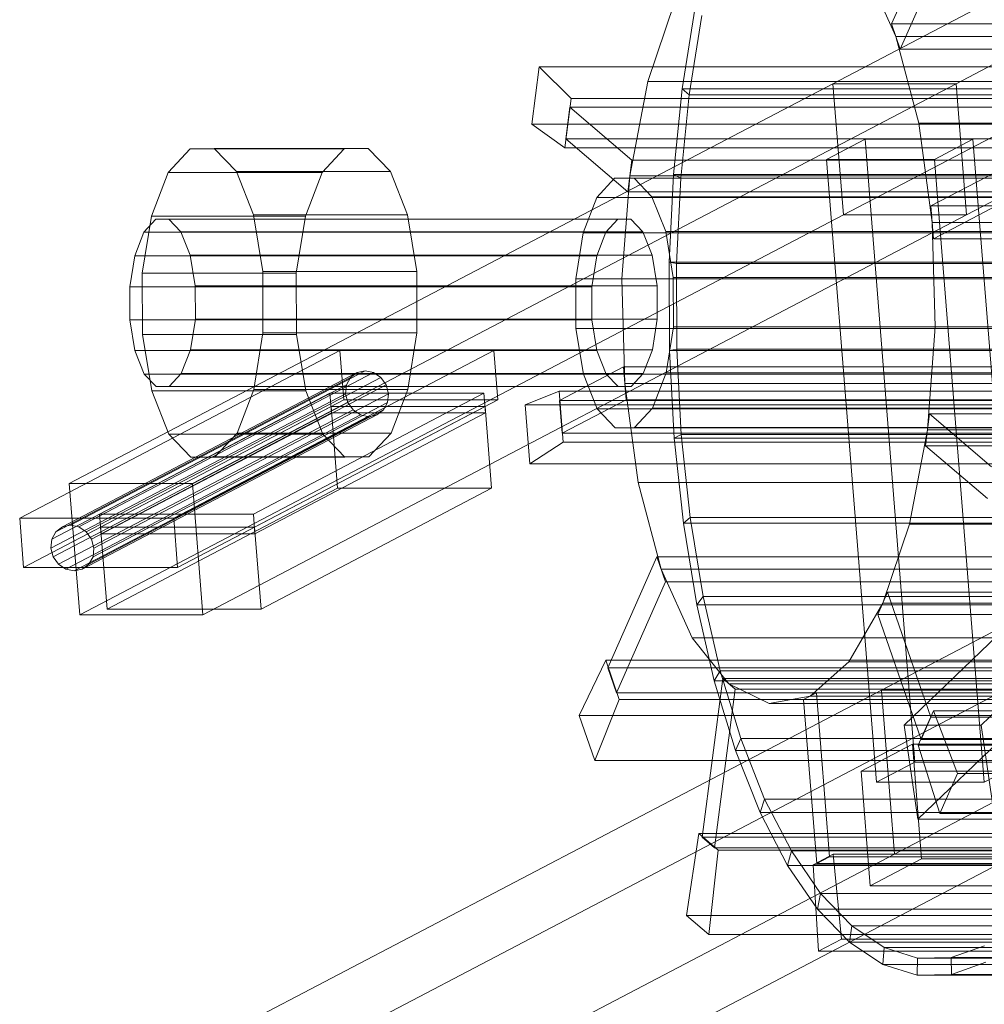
# Model space of a CAD drawing. Header units: millimetres. Extents: x -4738 to 65662, y -68080 to 6847.
# Tile 30 of 256: x -4738 to -4450, y -35880 to -35585. Entities that reach past the tile are written whole.
import ezdxf

# ---------------------------------------------------------------- set-up
doc = ezdxf.new("R2010")
doc.units = ezdxf.units.MM
doc.layers.add('frontal_C10', color=7, linetype='Continuous', lineweight=0)

msp = doc.modelspace()

# ---------------------------------------------------------------- linework, layer by layer
at = {"layer": 'frontal_C10'}
for p, q in [((-4035.543, -35363.932), (-4494.922, -35604.505)), ((-4458.102, -35604.505), (-3998.723, -35363.932)), ((-4029.131, -35369.481), (-4473.626, -35796.197)), ((-4450.614, -35796.197), (-4006.118, -35369.481)), ((-4469.509, -35824.286), (-4025.014, -35397.57)), ((-4491.789, -35643.692), (-4032.409, -35403.12)), ((-4454.969, -35643.692), (-3995.589, -35403.12)), ((-4021.051, -35545.176), (-4480.43, -35785.749)), ((-4462.744, -35553.469), (-4477.362, -35586.643)), ((-4474.77, -35594.125), (-4460.152, -35560.952)), ((-4485.313, -35569.859), (-4476.066, -35590.384)), ((-4550.279, -35603.881), (-4542.259, -35580.215)), ((-4536.052, -35581.578), (-4539.943, -35606.065)), ((-4537.843, -35607.86), (-4534.047, -35584.078)), ((-4477.362, -35586.643), (-3925.064, -35586.643)), ((-4474.77, -35594.125), (-4477.362, -35586.643)), ((-4476.066, -35590.384), (-4469.21, -35616.335)), ((-4476.066, -35590.384), (-3923.768, -35590.384)), ((-4476.513, -35834.734), (-4017.134, -35594.161)), ((-3922.471, -35594.125), (-4474.77, -35594.125)), ((-4582.692, -35599.486), (-4584.915, -35616.556)), ((-4573.138, -35608.902), (-4582.692, -35599.486)), ((-4582.692, -35599.486), (-4030.393, -35599.486)), ((-4494.922, -35604.505), (-4723.157, -35724.029)), ((-4686.337, -35724.029), (-4458.102, -35604.505)), ((-4555.633, -35632.052), (-4550.279, -35603.881)), ((-4550.279, -35603.881), (-3997.981, -35603.881)), ((-4539.943, -35606.065), (-4542.55, -35631.638)), ((-4539.943, -35606.065), (-4537.843, -35607.86)), ((-4079.694, -35606.065), (-4539.943, -35606.065)), ((-4494.922, -35604.505), (-4491.789, -35643.692)), ((-4458.102, -35604.505), (-4494.922, -35604.505)), ((-4454.969, -35643.692), (-4458.102, -35604.505)), ((-4575.065, -35623.693), (-4573.138, -35608.902)), ((-4020.84, -35608.902), (-4573.138, -35608.902)), ((-4540.392, -35632.707), (-4537.843, -35607.86)), ((-4537.843, -35607.86), (-4077.594, -35607.86)), ((-4574.785, -35620.984), (-4573.55, -35611.497)), ((-4555.015, -35627.309), (-4573.55, -35611.497)), ((-4573.55, -35611.497), (-4021.251, -35611.497)), ((-4584.915, -35616.556), (-4575.065, -35623.693)), ((-4032.617, -35616.556), (-4584.915, -35616.556)), ((-4469.21, -35616.335), (-4465.211, -35645.943)), ((-4469.21, -35616.335), (-3916.911, -35616.335)), ((-4022.487, -35620.984), (-4574.785, -35620.984)), ((-4574.785, -35620.984), (-4556.251, -35636.796)), ((-4485.312, -35621.091), (-4496.796, -35627.106)), ((-4453.095, -35621.091), (-4485.312, -35621.091)), ((-4485.312, -35621.091), (-4470.428, -35807.234)), ((-4464.579, -35627.106), (-4453.095, -35621.091)), ((-4438.211, -35807.234), (-4453.095, -35621.091)), ((-4693.569, -35631.065), (-4686.964, -35623.954)), ((-4686.964, -35623.954), (-4679.798, -35623.853)), ((-4686.964, -35623.954), (-4640.939, -35623.954)), ((-4679.798, -35623.853), (-4673.163, -35630.778)), ((-4679.798, -35623.853), (-4633.773, -35623.853)), ((-4640.939, -35623.954), (-4647.544, -35631.065)), ((-4633.773, -35623.853), (-4640.939, -35623.954)), ((-4627.138, -35630.778), (-4633.773, -35623.853)), ((-4575.065, -35623.693), (-4022.766, -35623.693)), ((-4555.015, -35627.309), (-4556.251, -35636.796)), ((-4002.717, -35627.309), (-4555.015, -35627.309)), ((-4496.796, -35627.106), (-4464.579, -35627.106)), ((-4481.913, -35813.248), (-4496.796, -35627.106)), ((-4449.695, -35813.248), (-4464.579, -35627.106)), ((-4698.608, -35644.103), (-4693.569, -35631.065)), ((-4693.569, -35631.065), (-4647.544, -35631.065)), ((-4673.163, -35630.778), (-4668.068, -35643.674)), ((-4673.163, -35630.778), (-4627.138, -35630.778)), ((-4647.544, -35631.065), (-4652.583, -35644.103)), ((-4622.043, -35643.674), (-4627.138, -35630.778)), ((-4565.491, -35638.521), (-4560.151, -35632.771)), ((-4560.151, -35632.771), (-4554.357, -35632.69)), ((-4560.151, -35632.771), (-3915.803, -35632.771)), ((-4557.955, -35662.81), (-4555.633, -35632.052)), ((-4555.633, -35632.052), (-4003.334, -35632.052)), ((-4554.357, -35632.69), (-4548.993, -35638.289)), ((-4554.357, -35632.69), (-3910.009, -35632.69)), ((-4542.55, -35631.638), (-4543.828, -35657.858)), ((-4542.55, -35631.638), (-4540.392, -35632.707)), ((-4082.301, -35631.638), (-4542.55, -35631.638)), ((-4541.65, -35658.194), (-4540.392, -35632.707)), ((-4540.392, -35632.707), (-4080.143, -35632.707)), ((-4446.462, -35631.02), (-4465.603, -35641.044)), ((-4569.565, -35649.062), (-4565.491, -35638.521)), ((-4565.491, -35638.521), (-3921.143, -35638.521)), ((-4556.251, -35636.796), (-4003.952, -35636.796)), ((-4548.993, -35638.289), (-4544.874, -35648.715)), ((-4548.993, -35638.289), (-3904.645, -35638.289)), ((-4465.603, -35641.044), (-3913.305, -35641.044)), ((-4464.82, -35650.841), (-4465.603, -35641.044)), ((-4464.82, -35650.841), (-4445.679, -35640.817)), ((-4720.024, -35763.217), (-4491.789, -35643.692)), ((-4701.314, -35661.084), (-4698.608, -35644.103)), ((-4700.83, -35648.876), (-4697.246, -35645.018)), ((-4698.608, -35644.103), (-4652.583, -35644.103)), ((-4697.246, -35645.018), (-4693.358, -35644.963)), ((-4697.246, -35645.018), (-4559.172, -35645.018)), ((-4693.358, -35644.963), (-4689.758, -35648.72)), ((-4693.358, -35644.963), (-4555.284, -35644.963)), ((-4683.204, -35763.217), (-4454.969, -35643.692)), ((-4668.068, -35643.674), (-4665.29, -35660.578)), ((-4668.068, -35643.674), (-4622.043, -35643.674)), ((-4652.583, -35644.103), (-4655.289, -35661.084)), ((-4619.265, -35660.578), (-4622.043, -35643.674)), ((-4559.172, -35645.018), (-4562.755, -35648.876)), ((-4555.284, -35644.963), (-4559.172, -35645.018)), ((-4551.684, -35648.72), (-4555.284, -35644.963)), ((-4491.789, -35643.692), (-4454.969, -35643.692)), ((-4465.211, -35645.943), (-4464.344, -35677.19)), ((-3912.913, -35645.943), (-4465.211, -35645.943)), ((-4703.564, -35655.95), (-4700.83, -35648.876)), ((-4700.83, -35648.876), (-4562.755, -35648.876)), ((-4689.758, -35648.72), (-4686.994, -35655.717)), ((-4689.758, -35648.72), (-4551.684, -35648.72)), ((-4571.753, -35662.791), (-4569.565, -35649.062)), ((-4569.565, -35649.062), (-3925.217, -35649.062)), ((-4562.755, -35648.876), (-4565.489, -35655.95)), ((-4548.92, -35655.717), (-4551.684, -35648.72)), ((-4544.874, -35648.715), (-4542.627, -35662.382)), ((-4544.874, -35648.715), (-3900.525, -35648.715)), ((-3912.521, -35650.841), (-4464.82, -35650.841)), ((-4705.032, -35665.163), (-4703.564, -35655.95)), ((-4703.564, -35655.95), (-4565.489, -35655.95)), ((-4686.994, -35655.717), (-4685.487, -35664.888)), ((-4686.994, -35655.717), (-4548.92, -35655.717)), ((-4565.489, -35655.95), (-4566.957, -35665.163)), ((-4547.412, -35664.888), (-4548.92, -35655.717)), ((-4543.828, -35657.858), (-4541.65, -35658.194)), ((-4083.579, -35657.858), (-4543.828, -35657.858)), ((-4543.828, -35657.858), (-4543.757, -35684.275)), ((-4541.65, -35658.194), (-4081.402, -35658.194)), ((-4541.597, -35683.883), (-4541.65, -35658.194)), ((-4701.275, -35679.422), (-4701.314, -35661.084)), ((-4701.314, -35661.084), (-4655.289, -35661.084)), ((-4665.29, -35660.578), (-4665.25, -35678.916)), ((-4619.265, -35660.578), (-4665.29, -35660.578)), ((-4655.289, -35661.084), (-4655.25, -35679.422)), ((-4619.226, -35678.916), (-4619.265, -35660.578)), ((-4542.627, -35662.382), (-4542.595, -35677.209)), ((-3898.279, -35662.382), (-4542.627, -35662.382)), ((-4705.01, -35675.112), (-4705.032, -35665.163)), ((-4705.032, -35665.163), (-4566.957, -35665.163)), ((-4685.487, -35664.888), (-4685.465, -35674.837)), ((-4547.412, -35664.888), (-4685.487, -35664.888)), ((-4571.721, -35677.618), (-4571.753, -35662.791)), ((-4571.753, -35662.791), (-3927.405, -35662.791)), ((-4566.957, -35665.163), (-4566.936, -35675.112)), ((-4557.087, -35694.057), (-4557.955, -35662.81)), ((-4557.955, -35662.81), (-4005.656, -35662.81)), ((-4547.391, -35674.837), (-4547.412, -35664.888)), ((-4703.503, -35684.283), (-4705.01, -35675.112)), ((-4705.01, -35675.112), (-4566.936, -35675.112)), ((-4685.465, -35674.837), (-4686.933, -35684.05)), ((-4685.465, -35674.837), (-4547.391, -35674.837)), ((-4566.936, -35675.112), (-4565.428, -35684.283)), ((-4548.859, -35684.05), (-4547.391, -35674.837)), ((-4542.595, -35677.209), (-4544.783, -35690.938)), ((-4542.595, -35677.209), (-3898.247, -35677.209)), ((-4464.344, -35677.19), (-4466.666, -35707.948)), ((-4464.344, -35677.19), (-3912.045, -35677.19)), ((-4698.496, -35696.326), (-4701.275, -35679.422)), ((-4701.275, -35679.422), (-4655.25, -35679.422)), ((-4665.25, -35678.916), (-4667.956, -35695.897)), ((-4665.25, -35678.916), (-4619.226, -35678.916)), ((-4655.25, -35679.422), (-4652.471, -35696.326)), ((-4621.931, -35695.897), (-4619.226, -35678.916)), ((-4569.475, -35691.285), (-4571.721, -35677.618)), ((-4571.721, -35677.618), (-3927.373, -35677.618)), ((-4642.259, -35684.242), (-4737.963, -35734.361)), ((-4700.739, -35691.28), (-4703.503, -35684.283)), ((-4703.503, -35684.283), (-4565.428, -35684.283)), ((-4691.938, -35734.361), (-4596.234, -35684.242)), ((-4686.933, -35684.05), (-4689.667, -35691.124)), ((-4686.933, -35684.05), (-4548.859, -35684.05)), ((-4596.234, -35684.242), (-4642.259, -35684.242)), ((-4642.259, -35684.242), (-4641.084, -35698.937)), ((-4595.059, -35698.937), (-4596.234, -35684.242)), ((-4565.428, -35684.283), (-4562.664, -35691.28)), ((-4551.593, -35691.124), (-4548.859, -35684.05)), ((-4543.757, -35684.275), (-4541.597, -35683.883)), ((-4083.508, -35684.275), (-4543.757, -35684.275)), ((-4543.757, -35684.275), (-4542.338, -35710.436)), ((-4541.597, -35683.883), (-4081.349, -35683.883)), ((-4540.233, -35709.334), (-4541.597, -35683.883)), ((-4557.479, -35689.159), (-4576.62, -35699.183)), ((-4005.18, -35689.159), (-4557.479, -35689.159)), ((-4557.479, -35689.159), (-4556.695, -35698.956)), ((-4725.187, -35736.933), (-4637.14, -35690.823)), ((-4722.763, -35736.411), (-4634.716, -35690.301)), ((-4720.256, -35736.933), (-4632.208, -35690.823)), ((-4697.139, -35695.037), (-4700.739, -35691.28)), ((-4700.739, -35691.28), (-4562.664, -35691.28)), ((-4689.667, -35691.124), (-4693.251, -35694.982)), ((-4689.667, -35691.124), (-4551.593, -35691.124)), ((-4639.111, -35692.31), (-4637.14, -35690.823)), ((-4637.14, -35690.823), (-4634.716, -35690.301)), ((-4634.716, -35690.301), (-4632.208, -35690.823)), ((-4632.208, -35690.823), (-4629.999, -35692.31)), ((-4565.355, -35701.711), (-4569.475, -35691.285)), ((-4569.475, -35691.285), (-3925.126, -35691.285)), ((-4562.664, -35691.28), (-4559.064, -35695.037)), ((-4555.176, -35694.982), (-4551.593, -35691.124)), ((-4544.783, -35690.938), (-4548.857, -35701.479)), ((-4544.783, -35690.938), (-3900.435, -35690.938)), ((-4728.378, -35740.645), (-4640.33, -35694.535)), ((-4727.159, -35738.42), (-4639.111, -35692.31)), ((-4718.047, -35738.42), (-4629.999, -35692.31)), ((-4716.472, -35740.645), (-4628.424, -35694.535)), ((-4693.251, -35694.982), (-4697.139, -35695.037)), ((-4697.139, -35695.037), (-4559.064, -35695.037)), ((-4693.251, -35694.982), (-4555.176, -35694.982)), ((-4640.611, -35697.159), (-4640.33, -35694.535)), ((-4640.33, -35694.535), (-4639.111, -35692.31)), ((-4629.999, -35692.31), (-4628.424, -35694.535)), ((-4628.424, -35694.535), (-4627.724, -35697.159)), ((-4559.064, -35695.037), (-4555.176, -35694.982)), ((-4553.089, -35723.665), (-4557.087, -35694.057)), ((-4557.087, -35694.057), (-4004.789, -35694.057)), ((-4640.611, -35697.159), (-4728.659, -35743.269)), ((-4715.772, -35743.269), (-4627.724, -35697.159)), ((-4645.225, -35697.023), (-4714.132, -35733.109)), ((-4693.401, -35709.222), (-4698.496, -35696.326)), ((-4698.496, -35696.326), (-4652.471, -35696.326)), ((-4667.956, -35695.897), (-4672.995, -35708.935)), ((-4668.107, -35733.109), (-4599.2, -35697.023)), ((-4667.956, -35695.897), (-4621.931, -35695.897)), ((-4652.471, -35696.326), (-4647.376, -35709.222)), ((-4599.2, -35697.023), (-4645.225, -35697.023)), ((-4645.225, -35697.023), (-4644.755, -35702.901)), ((-4639.91, -35699.784), (-4640.611, -35697.159)), ((-4627.724, -35697.159), (-4628.004, -35699.784)), ((-4626.97, -35708.935), (-4621.931, -35695.897)), ((-4598.73, -35702.901), (-4599.2, -35697.023)), ((-4576.77, -35696.408), (-4586.883, -35700.478)), ((-4575.549, -35711.682), (-4576.77, -35696.408)), ((-4024.472, -35696.408), (-4576.77, -35696.408)), ((-4736.788, -35749.057), (-4641.084, -35698.937)), ((-4727.958, -35745.893), (-4639.91, -35699.784)), ((-4716.052, -35745.893), (-4628.004, -35699.784)), ((-4644.912, -35700.942), (-4713.819, -35737.028)), ((-4595.059, -35698.937), (-4690.763, -35749.057)), ((-4667.794, -35737.028), (-4598.887, -35700.942)), ((-4598.887, -35700.942), (-4644.912, -35700.942)), ((-4644.912, -35700.942), (-4642.953, -35725.434)), ((-4641.084, -35698.937), (-4595.059, -35698.937)), ((-4638.336, -35702.009), (-4639.91, -35699.784)), ((-4628.004, -35699.784), (-4629.223, -35702.009)), ((-4596.929, -35725.434), (-4598.887, -35700.942)), ((-4586.883, -35700.478), (-4585.474, -35718.106)), ((-4586.883, -35700.478), (-4034.585, -35700.478)), ((-4576.62, -35699.183), (-4024.321, -35699.183)), ((-4575.836, -35708.98), (-4576.62, -35699.183)), ((-4575.836, -35708.98), (-4556.695, -35698.956)), ((-4556.695, -35698.956), (-4004.397, -35698.956)), ((-4726.384, -35748.118), (-4638.336, -35702.009)), ((-4724.174, -35749.605), (-4636.126, -35703.495)), ((-4719.243, -35749.605), (-4631.195, -35703.495)), ((-4717.271, -35748.118), (-4629.223, -35702.009)), ((-4713.662, -35738.987), (-4644.755, -35702.901)), ((-4598.73, -35702.901), (-4667.637, -35738.987)), ((-4644.755, -35702.901), (-4598.73, -35702.901)), ((-4636.126, -35703.495), (-4638.336, -35702.009)), ((-4633.619, -35704.017), (-4636.126, -35703.495)), ((-4631.195, -35703.495), (-4633.619, -35704.017)), ((-4629.223, -35702.009), (-4631.195, -35703.495)), ((-4559.991, -35707.31), (-4565.355, -35701.711)), ((-4565.355, -35701.711), (-3921.007, -35701.711)), ((-4548.857, -35701.479), (-4554.197, -35707.229)), ((-4548.857, -35701.479), (-3904.509, -35701.479)), ((-4467.283, -35712.691), (-4466.048, -35703.204)), ((-4447.513, -35719.016), (-4466.048, -35703.204)), ((-4466.048, -35703.204), (-3913.749, -35703.204)), ((-4721.667, -35750.127), (-4633.619, -35704.017)), ((-4686.766, -35716.147), (-4693.401, -35709.222)), ((-4693.401, -35709.222), (-4647.376, -35709.222)), ((-4672.995, -35708.935), (-4679.6, -35716.046)), ((-4672.995, -35708.935), (-4626.97, -35708.935)), ((-4647.376, -35709.222), (-4640.741, -35716.147)), ((-4633.575, -35716.046), (-4626.97, -35708.935)), ((-4023.538, -35708.98), (-4575.836, -35708.98)), ((-4554.197, -35707.229), (-4559.991, -35707.31)), ((-4559.991, -35707.31), (-3915.643, -35707.31)), ((-4554.197, -35707.229), (-3909.849, -35707.229)), ((-4542.338, -35710.436), (-4540.233, -35709.334)), ((-4540.233, -35709.334), (-4079.984, -35709.334)), ((-4537.581, -35734.11), (-4540.233, -35709.334)), ((-4466.666, -35707.948), (-4472.019, -35736.119)), ((-4466.666, -35707.948), (-3914.367, -35707.948)), ((-4585.474, -35718.106), (-4575.549, -35711.682)), ((-4575.549, -35711.682), (-4023.25, -35711.682)), ((-4082.09, -35710.436), (-4542.338, -35710.436)), ((-4542.338, -35710.436), (-4539.597, -35735.894)), ((-3914.985, -35712.691), (-4467.283, -35712.691)), ((-4467.283, -35712.691), (-4448.749, -35728.503)), ((-4679.6, -35716.046), (-4686.766, -35716.147)), ((-4686.766, -35716.147), (-4640.741, -35716.147)), ((-4679.6, -35716.046), (-4633.575, -35716.046)), ((-4640.741, -35716.147), (-4633.575, -35716.046)), ((-4033.176, -35718.106), (-4585.474, -35718.106)), ((-4723.157, -35724.029), (-4720.024, -35763.217)), ((-4686.337, -35724.029), (-4723.157, -35724.029)), ((-4683.204, -35763.217), (-4686.337, -35724.029)), ((-4546.232, -35749.616), (-4553.089, -35723.665)), ((-4553.089, -35723.665), (-4000.79, -35723.665)), ((-4711.86, -35761.52), (-4642.953, -35725.434)), ((-4596.929, -35725.434), (-4665.836, -35761.52)), ((-4642.953, -35725.434), (-4596.929, -35725.434)), ((-4714.132, -35733.109), (-4668.107, -35733.109)), ((-4713.662, -35738.987), (-4714.132, -35733.109)), ((-4668.107, -35733.109), (-4667.637, -35738.987)), ((-4737.963, -35734.361), (-4691.938, -35734.361)), ((-4736.788, -35749.057), (-4737.963, -35734.361)), ((-4691.938, -35734.361), (-4690.763, -35749.057)), ((-4539.597, -35735.894), (-4537.581, -35734.11)), ((-4079.348, -35735.894), (-4539.597, -35735.894)), ((-4539.597, -35735.894), (-4535.58, -35760.212)), ((-4537.581, -35734.11), (-4077.332, -35734.11)), ((-4533.687, -35757.788), (-4537.581, -35734.11)), ((-4472.019, -35736.119), (-4480.039, -35759.785)), ((-4472.019, -35736.119), (-3919.721, -35736.119)), ((-4727.159, -35738.42), (-4728.378, -35740.645)), ((-4725.187, -35736.933), (-4727.159, -35738.42)), ((-4722.763, -35736.411), (-4725.187, -35736.933)), ((-4720.256, -35736.933), (-4722.763, -35736.411)), ((-4718.047, -35738.42), (-4720.256, -35736.933)), ((-4716.472, -35740.645), (-4718.047, -35738.42)), ((-4713.819, -35737.028), (-4667.794, -35737.028)), ((-4711.86, -35761.52), (-4713.819, -35737.028)), ((-4667.637, -35738.987), (-4713.662, -35738.987)), ((-4667.794, -35737.028), (-4665.836, -35761.52)), ((-4728.378, -35740.645), (-4728.659, -35743.269)), ((-4715.772, -35743.269), (-4716.472, -35740.645)), ((-4728.659, -35743.269), (-4727.958, -35745.893)), ((-4716.052, -35745.893), (-4715.772, -35743.269)), ((-4727.958, -35745.893), (-4726.384, -35748.118)), ((-4717.271, -35748.118), (-4716.052, -35745.893)), ((-4547.529, -35745.875), (-4562.147, -35779.048)), ((-3995.23, -35745.875), (-4547.529, -35745.875)), ((-4547.529, -35745.875), (-4544.936, -35753.357)), ((-4690.763, -35749.057), (-4736.788, -35749.057)), ((-4726.384, -35748.118), (-4724.174, -35749.605)), ((-4724.174, -35749.605), (-4721.667, -35750.127)), ((-4721.667, -35750.127), (-4719.243, -35749.605)), ((-4719.243, -35749.605), (-4717.271, -35748.118)), ((-4536.985, -35770.141), (-4546.232, -35749.616)), ((-4546.232, -35749.616), (-3993.934, -35749.616)), ((-4559.554, -35786.531), (-4544.936, -35753.357)), ((-4544.936, -35753.357), (-3992.638, -35753.357)), ((-4481.501, -35763.102), (-4478.577, -35756.467)), ((-4465.615, -35793.878), (-4478.577, -35756.467)), ((-4478.577, -35756.467), (-3926.279, -35756.467)), ((-4535.58, -35760.212), (-4533.687, -35757.788)), ((-4533.687, -35757.788), (-4073.438, -35757.788)), ((-4528.617, -35779.961), (-4533.687, -35757.788)), ((-4480.039, -35759.785), (-4490.18, -35777.331)), ((-4480.039, -35759.785), (-3927.741, -35759.785)), ((-4665.836, -35761.52), (-4711.86, -35761.52)), ((-4075.331, -35760.212), (-4535.58, -35760.212)), ((-4535.58, -35760.212), (-4530.357, -35782.973)), ((-4720.024, -35763.217), (-4683.204, -35763.217)), ((-3929.203, -35763.102), (-4481.501, -35763.102)), ((-4481.501, -35763.102), (-4468.539, -35800.512)), ((-4525.977, -35783.842), (-4536.985, -35770.141)), ((-4536.985, -35770.141), (-3984.687, -35770.141)), ((-4562.819, -35776.838), (-4570.782, -35793.304)), ((-4558.777, -35788.503), (-4562.819, -35776.838)), ((-4010.521, -35776.838), (-4562.819, -35776.838)), ((-4490.18, -35777.331), (-4501.749, -35787.564)), ((-4490.18, -35777.331), (-3937.881, -35777.331)), ((-4562.147, -35779.048), (-4009.848, -35779.048)), ((-4559.554, -35786.531), (-4562.147, -35779.048)), ((-4530.357, -35782.973), (-4528.617, -35779.961)), ((-4528.617, -35779.961), (-4068.369, -35779.961)), ((-4522.459, -35800.248), (-4528.617, -35779.961)), ((-4527.831, -35782.261), (-4534.009, -35829.695)), ((-4070.108, -35782.973), (-4530.357, -35782.973)), ((-4530.357, -35782.973), (-4524.018, -35803.789)), ((-3975.532, -35782.261), (-4527.831, -35782.261)), ((-4527.831, -35782.261), (-4524.124, -35785.423)), ((-4480.43, -35785.749), (-4708.665, -35905.273)), ((-4671.845, -35905.273), (-4443.61, -35785.749)), ((-4530.302, -35832.857), (-4524.124, -35785.423)), ((-4513.959, -35789.784), (-4525.977, -35783.842)), ((-4525.977, -35783.842), (-3973.679, -35783.842)), ((-4524.124, -35785.423), (-3971.825, -35785.423)), ((-4480.43, -35785.749), (-4476.513, -35834.734)), ((-4443.61, -35785.749), (-4480.43, -35785.749)), ((-4566.118, -35806.767), (-4558.777, -35788.503)), ((-4007.256, -35786.531), (-4559.554, -35786.531)), ((-4558.777, -35788.503), (-4006.479, -35788.503)), ((-4501.749, -35787.564), (-4513.959, -35789.784)), ((-4503.663, -35788.566), (-4499.835, -35786.561)), ((-3951.365, -35788.566), (-4503.663, -35788.566)), ((-4503.663, -35788.566), (-4499.746, -35837.551)), ((-4501.749, -35787.564), (-3949.45, -35787.564)), ((-4495.918, -35835.546), (-4499.835, -35786.561)), ((-4499.835, -35786.561), (-3947.536, -35786.561)), ((-4513.959, -35789.784), (-3961.66, -35789.784)), ((-4464.844, -35791.889), (-4469.402, -35802.233)), ((-4457.708, -35810.674), (-4464.844, -35791.889)), ((-4464.844, -35791.889), (-3912.546, -35791.889)), ((-4570.782, -35793.304), (-4566.118, -35806.767)), ((-4570.782, -35793.304), (-4018.484, -35793.304)), ((-4465.615, -35793.878), (-4468.539, -35800.512)), ((-3913.317, -35793.878), (-4465.615, -35793.878)), ((-4473.626, -35796.197), (-4469.509, -35824.286)), ((-4450.614, -35796.197), (-4473.626, -35796.197)), ((-4446.497, -35824.286), (-4450.614, -35796.197)), ((-4524.018, -35803.789), (-4522.459, -35800.248)), ((-4522.459, -35800.248), (-4062.211, -35800.248)), ((-4515.318, -35818.302), (-4522.459, -35800.248)), ((-4468.539, -35800.512), (-3916.24, -35800.512)), ((-4063.769, -35803.789), (-4524.018, -35803.789)), ((-4524.018, -35803.789), (-4516.672, -35822.302)), ((-4471.161, -35801.903), (-4486.474, -35809.922)), ((-3642.714, -35801.903), (-4471.161, -35801.903)), ((-4471.161, -35801.903), (-4468.42, -35836.192)), ((-4469.402, -35802.233), (-4462.968, -35822.613)), ((-3917.104, -35802.233), (-4469.402, -35802.233)), ((-4013.819, -35806.767), (-4566.118, -35806.767)), ((-4481.913, -35813.248), (-4470.428, -35807.234)), ((-4470.428, -35807.234), (-4438.211, -35807.234)), ((-4438.211, -35807.234), (-4449.695, -35813.248)), ((-4486.474, -35809.922), (-3658.027, -35809.922)), ((-4483.732, -35844.212), (-4486.474, -35809.922)), ((-4462.968, -35822.613), (-4457.708, -35810.674)), ((-3905.409, -35810.674), (-4457.708, -35810.674)), ((-4449.695, -35813.248), (-4481.913, -35813.248)), ((-4516.672, -35822.302), (-4515.318, -35818.302)), ((-4515.318, -35818.302), (-4055.07, -35818.302)), ((-4507.317, -35833.814), (-4515.318, -35818.302)), ((-4056.423, -35822.302), (-4516.672, -35822.302)), ((-4516.672, -35822.302), (-4508.446, -35838.198)), ((-4469.509, -35824.286), (-4446.497, -35824.286)), ((-4462.968, -35822.613), (-3910.67, -35822.613)), ((-4535.023, -35828.641), (-4538.703, -35853.091)), ((-4529.244, -35833.571), (-4535.023, -35828.641)), ((-3982.725, -35828.641), (-4535.023, -35828.641)), ((-4534.009, -35829.695), (-3981.711, -35829.695)), ((-4530.302, -35832.857), (-4534.009, -35829.695)), ((-3978.004, -35832.857), (-4530.302, -35832.857)), ((-4704.748, -35954.258), (-4476.513, -35834.734)), ((-4667.928, -35954.258), (-4439.693, -35834.734)), ((-4532.032, -35858.781), (-4529.244, -35833.571)), ((-4529.244, -35833.571), (-3976.945, -35833.571)), ((-4508.446, -35838.198), (-4507.317, -35833.814)), ((-4507.317, -35833.814), (-4047.068, -35833.814)), ((-4498.592, -35846.518), (-4507.317, -35833.814)), ((-4494.862, -35834.811), (-4500.83, -35837.936)), ((-4495.918, -35835.546), (-4499.746, -35837.551)), ((-3943.62, -35835.546), (-4495.918, -35835.546)), ((-4492.352, -35860.211), (-4494.862, -35834.811)), ((-4494.862, -35834.811), (-3942.563, -35834.811)), ((-4483.732, -35844.212), (-4468.42, -35836.192)), ((-4476.513, -35834.734), (-4439.693, -35834.734)), ((-4468.42, -35836.192), (-3639.972, -35836.192)), ((-4048.197, -35838.198), (-4508.446, -35838.198)), ((-4508.446, -35838.198), (-4499.48, -35851.204)), ((-4500.83, -35837.936), (-4499.24, -35863.818)), ((-3948.532, -35837.936), (-4500.83, -35837.936)), ((-4499.746, -35837.551), (-3947.448, -35837.551)), ((-3655.285, -35844.212), (-4483.732, -35844.212)), ((-4499.48, -35851.204), (-4498.592, -35846.518)), ((-4498.592, -35846.518), (-4038.343, -35846.518)), ((-4489.293, -35856.195), (-4498.592, -35846.518)), ((-4538.703, -35853.091), (-4532.032, -35858.781)), ((-4538.703, -35853.091), (-3986.404, -35853.091)), ((-4039.232, -35851.204), (-4499.48, -35851.204)), ((-4499.48, -35851.204), (-4489.93, -35861.099)), ((-4489.93, -35861.099), (-4489.293, -35856.195)), ((-4489.293, -35856.195), (-4029.045, -35856.195)), ((-4479.58, -35862.681), (-4489.293, -35856.195)), ((-3979.734, -35858.781), (-4532.032, -35858.781)), ((-4499.24, -35863.818), (-4492.352, -35860.211)), ((-3940.053, -35860.211), (-4492.352, -35860.211)), ((-4029.681, -35861.099), (-4489.93, -35861.099)), ((-4489.93, -35861.099), (-4479.958, -35867.714)), ((-4479.958, -35867.714), (-4479.58, -35862.681)), ((-4479.58, -35862.681), (-4019.332, -35862.681)), ((-4469.619, -35865.862), (-4479.58, -35862.681)), ((-4449.639, -35862.156), (-4459.581, -35865.687)), ((-4499.24, -35863.818), (-3946.942, -35863.818)), ((-4459.581, -35865.687), (-4469.619, -35865.862)), ((-4459.439, -35870.715), (-4459.581, -35865.687)), ((-4459.581, -35865.687), (-3999.333, -35865.687)), ((-4019.709, -35867.714), (-4479.958, -35867.714)), ((-4479.958, -35867.714), (-4469.736, -35870.937)), ((-4469.736, -35870.937), (-4469.619, -35865.862)), ((-4469.619, -35865.862), (-4009.371, -35865.862)), ((-4459.439, -35870.715), (-4449.244, -35867.053)), ((-4469.736, -35870.937), (-4459.439, -35870.715)), ((-4009.487, -35870.937), (-4469.736, -35870.937)), ((-3999.19, -35870.715), (-4459.439, -35870.715))]:
    msp.add_line(p, q, dxfattribs=at)

doc.saveas('drawing.dxf')
